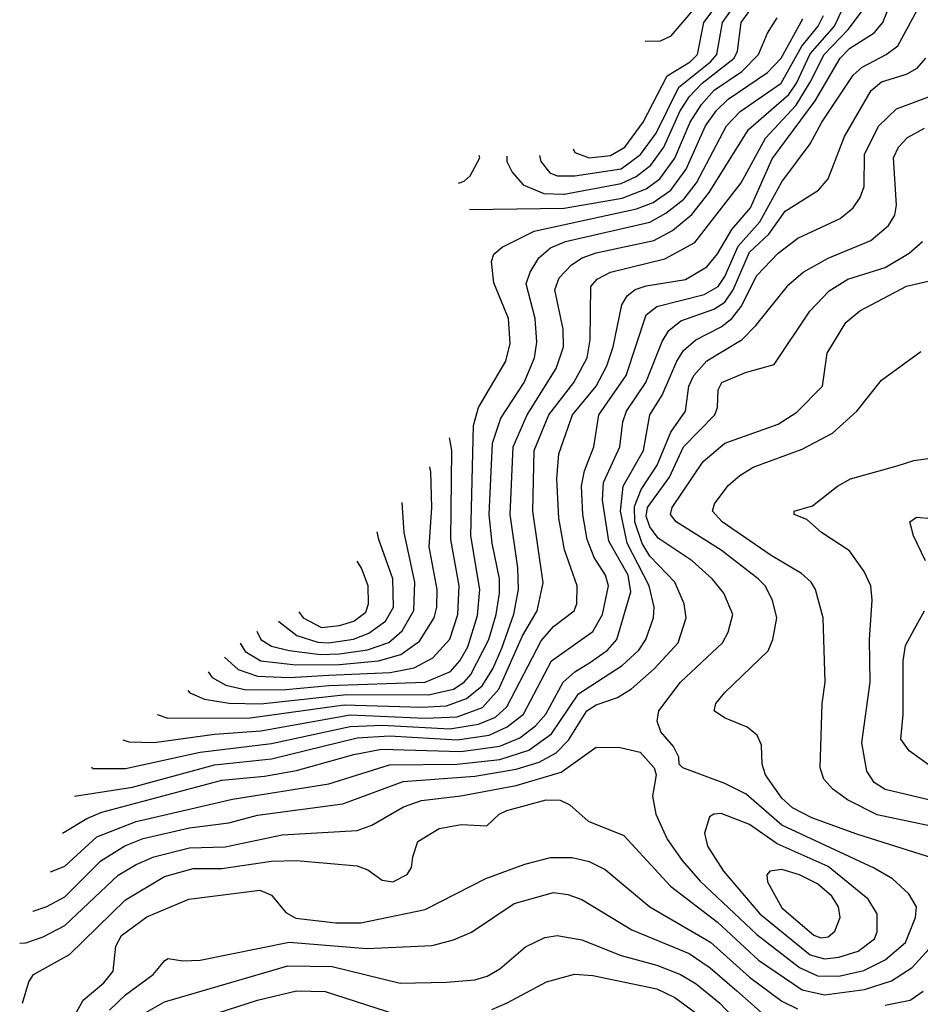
# Model space of a CAD drawing. Extents: x 997026 to 1115308, y 536381 to 619039.
# Tile 127 of 256: x 1003029 to 1005553, y 577182 to 579943. Entities that reach past the tile are written whole.
import ezdxf

# ---------------------------------------------------------------- set-up
doc = ezdxf.new("R2010")
doc.units = 0

msp = doc.modelspace()

# ---------------------------------------------------------------- linework, layer by layer
at = {"layer": '0CON20XD'}
for points in [[(1004486.1, 579562), (1004489.6, 579545), (1004515, 579513.8), (1004535, 579504.8), (1004585, 579504.6), (1004715, 579524.7), (1004768.7, 579565), (1004813.3, 579625), (1004876.4, 579753.6), (1004965.7, 579825), (1004982.7, 579845), (1004998.6, 579935), (1005061.2, 580025), (1005115.4, 580125), (1005172.7, 580177.3), (1005335, 580292.9), (1005363, 580325), (1005398.6, 580385), (1005402.5, 580405), (1005384.9, 580434.9), (1005355, 580459.7), (1005315, 580479), (1005244, 580504), (1005200.9, 580513.7)], [(1004580.5, 579580.4), (1004585, 579570), (1004625, 579555.9), (1004685, 579562.2), (1004725, 579585.2), (1004776.7, 579655), (1004844.2, 579785.8), (1004907.9, 579825), (1004929, 579845), (1004946.2, 579935), (1005013.4, 580025), (1005047.8, 580105), (1005067.4, 580135), (1005135, 580203.1), (1005278.7, 580305), (1005336.5, 580375), (1005344.1, 580394.1), (1005325.7, 580415.7), (1005245, 580448.6), (1005186.4, 580464.6)], [(1004782.5, 579882.7), (1004825, 579883.2), (1004855, 579897.3), (1004954.9, 580015), (1004973.5, 580045), (1005001.3, 580118.7), (1005065, 580201), (1005199.7, 580315), (1005211.9, 580335), (1005219.3, 580365), (1005220, 580385), (1005213.8, 580395), (1005170.9, 580412.2)], [(1003230.5, 577846.4), (1003235, 577843.3), (1003325, 577843.2), (1003535, 577889.1), (1003735, 577913.4), (1003955, 577960.7), (1004045, 577964.2), (1004235, 577954.6), (1004315, 577966.8), (1004362.7, 577987.3), (1004394.6, 578015.4), (1004490.9, 578200.9), (1004525, 578241.1), (1004583.1, 578285), (1004590.3, 578305), (1004591.6, 578355), (1004555.7, 578455.7), (1004540.2, 578545), (1004534.1, 578655), (1004540.4, 578725), (1004578.5, 578835), (1004644.5, 578915), (1004675, 578972.3), (1004692.3, 579025), (1004717.1, 579142.9), (1004731.8, 579168.2), (1004754.2, 579185.8), (1004785, 579196.2), (1004895, 579214.5), (1004955, 579249.3), (1004985, 579285.8), (1005025.3, 579354.7), (1005077.8, 579415), (1005137.8, 579552.2), (1005259, 579715), (1005329, 579835), (1005355, 579861.6), (1005423.8, 579906.2), (1005448, 579935), (1005480.2, 580015)], [(1004394.2, 579560.5), (1004394.7, 579545), (1004408.9, 579515), (1004439.8, 579479.8), (1004498.5, 579455), (1004553.6, 579453.6), (1004555, 579453.7), (1004715, 579483.3), (1004757, 579503), (1004798.4, 579535), (1004834.8, 579585.2), (1004879.5, 579685), (1004905, 579726.1), (1004941.6, 579765), (1005031.4, 579835), (1005040.7, 579855), (1005051.5, 579935), (1005102.9, 580007.1)], [(1003182.2, 577765.4), (1003345, 577790.9), (1003575, 577853.6), (1003735, 577870.1), (1003975, 577929.3), (1004065, 577934.1), (1004255, 577923.6), (1004345, 577936.1), (1004395, 577959.5), (1004441.5, 577995), (1004519.6, 578145), (1004635, 578227.3), (1004662.4, 578275), (1004679.4, 578355), (1004671, 578385), (1004639, 578435), (1004619.2, 578485), (1004607, 578555), (1004603.5, 578635), (1004612.5, 578677.5), (1004638, 578745), (1004652.3, 578835), (1004728.4, 578945), (1004785, 579115.3), (1004815, 579138.1), (1004947.8, 579172.2), (1004987, 579195), (1005005, 579222.4), (1005042.5, 579307.5), (1005103.9, 579376.1), (1005165, 579488.6), (1005244.5, 579594.5), (1005277, 579655), (1005365, 579787.7), (1005390.1, 579809.9), (1005458, 579845), (1005490.1, 579869.9), (1005545, 579969.1)], [(1003318.3, 577923.1), (1003335, 577917.7), (1003405.6, 577915.6), (1003575, 577939.6), (1003705, 577948.9), (1003955, 577993.7), (1004165, 577984.1), (1004255, 577988.2), (1004325.7, 578014.3), (1004372, 578065), (1004438.3, 578215), (1004479.1, 578285), (1004496.6, 578363.4), (1004467.2, 578565), (1004471.4, 578735), (1004512.3, 578835), (1004581.7, 578925), (1004619.3, 578995), (1004628, 579045), (1004629.5, 579195), (1004647.3, 579215), (1004685.4, 579234.6), (1004837.7, 579272.3), (1004921.8, 579318.2), (1005051.2, 579485), (1005119, 579611), (1005205, 579702.9), (1005245, 579768), (1005284, 579845), (1005351.4, 579915), (1005391.3, 579968.7)], [(1003414.3, 577994.4), (1003444.3, 577984.3), (1003675, 577984.7), (1003938.1, 578021.9), (1004155.4, 578014.6), (1004225, 578019.1), (1004281.2, 578038.8), (1004325.2, 578074.8), (1004355, 578122), (1004379.9, 578180.1), (1004414.3, 578275.7), (1004426.8, 578345), (1004425.4, 578405.4), (1004403.9, 578555), (1004412, 578745), (1004451.8, 578835), (1004533, 578965), (1004552.9, 579025), (1004552, 579075), (1004529.3, 579185), (1004541, 579219), (1004575.9, 579255), (1004605.1, 579274.9), (1004645, 579288.8), (1004806.4, 579323.6), (1004858.6, 579351.4), (1004913.3, 579396.7), (1004961.4, 579458.6), (1005071.7, 579635), (1005185, 579733.5), (1005206.2, 579765), (1005245, 579847.1), (1005312.4, 579925), (1005331.2, 579965)], [(1003500, 578061.4), (1003505.3, 578055), (1003547, 578037), (1003616.2, 578026.2), (1003705, 578024.7), (1003945, 578050.1), (1004175, 578049.2), (1004245, 578065.1), (1004275, 578084.9), (1004293.8, 578106.2), (1004343.6, 578205), (1004364.9, 578275.1), (1004373.6, 578335), (1004373.8, 578375), (1004353.1, 578475), (1004345.1, 578555), (1004354.3, 578755), (1004377.7, 578825), (1004442.9, 578925), (1004472.1, 578995), (1004478.8, 579038.8), (1004473.8, 579105), (1004448.3, 579201.7), (1004459.6, 579235), (1004483.8, 579275), (1004517.2, 579302.8), (1004559.2, 579320.8), (1004795, 579375.4), (1004840, 579400), (1004890.4, 579439.6), (1004926.1, 579485), (1005009.7, 579645), (1005048.4, 579685), (1005162.9, 579765), (1005221.7, 579868.3), (1005267.3, 579925), (1005282.2, 579955)], [(1003556.9, 578113.6), (1003568.1, 578098.1), (1003607, 578077), (1003663.8, 578063.8), (1003775, 578064.6), (1003895, 578076.1), (1004165.2, 578084.8), (1004236.5, 578115), (1004263, 578145), (1004285, 578184.2), (1004311.8, 578271.8), (1004318.9, 578345), (1004293.8, 578495), (1004301, 578805), (1004315.2, 578855), (1004392, 578985), (1004403.3, 579035), (1004398.8, 579105), (1004357.6, 579205), (1004351.1, 579265), (1004358.1, 579285), (1004381.1, 579305), (1004470.5, 579349.5), (1004757.6, 579412.4), (1004805, 579430), (1004853.8, 579465), (1004896.8, 579523.2), (1004951.4, 579645), (1004981.8, 579688.2), (1005015, 579720.4), (1005125.5, 579794.5), (1005163.8, 579835), (1005224.2, 579945)], [(1004290.1, 579411), (1004555, 579414.7), (1004717.5, 579442.5), (1004785, 579468.6), (1004823, 579497), (1004865.1, 579554.9), (1004907.8, 579655), (1004940.1, 579705), (1004975.5, 579745), (1005052.8, 579797.2), (1005100, 579845), (1005125.2, 579904.8), (1005151.9, 579948.1)], [(1003149, 577661.6), (1003217.2, 577702.8), (1003259.2, 577720.8), (1003595, 577810.3), (1003715, 577821.1), (1003805, 577837.6), (1003965, 577882.2), (1004042.6, 577897.4), (1004265, 577890.4), (1004375, 577905.3), (1004431.2, 577928.8), (1004475, 577962.6), (1004503.4, 577995), (1004552.3, 578085), (1004585, 578114.4), (1004629, 578141), (1004676.7, 578175), (1004702.6, 578205), (1004742.1, 578337.9), (1004734.4, 578385), (1004680.3, 578480.3), (1004662.9, 578595), (1004665.7, 578645), (1004710.9, 578745), (1004719.3, 578815), (1004729.5, 578845), (1004784.2, 578925), (1004829.5, 579040.5), (1004848.6, 579071.4), (1004882, 579098), (1004975, 579131.1), (1005005, 579150.6), (1005029.1, 579185), (1005075, 579291.3), (1005128.6, 579341.4), (1005175, 579406.1), (1005267.9, 579465), (1005295, 579496.7), (1005341.3, 579615), (1005415.9, 579744.1), (1005445, 579768.7), (1005515, 579790.4), (1005545, 579806.9), (1005569.2, 579835)], [(1003115.3, 577552.7), (1003155, 577569.3), (1003245, 577651.4), (1003355, 577694.6), (1003625, 577756.7), (1003895, 577800.2), (1004065, 577853.3), (1004255.5, 577855.5), (1004375, 577868.5), (1004455.8, 577894.2), (1004520, 577940), (1004595, 578052.4), (1004717.9, 578132.1), (1004764.4, 578175), (1004784, 578205), (1004805.6, 578265), (1004807.1, 578295), (1004793.5, 578355), (1004731.2, 578475), (1004712.7, 578565), (1004720.4, 578635), (1004777.7, 578735), (1004795.2, 578835), (1004829.9, 578890.1), (1004870.6, 578985), (1004889.8, 579015), (1004924.1, 579045), (1004995, 579081.6), (1005025.5, 579104.5), (1005051.5, 579138.5), (1005095, 579225.3), (1005155, 579288.2), (1005209.6, 579330.4), (1005328.5, 579385), (1005365.2, 579414.8), (1005385, 579444.4), (1005396.2, 579475), (1005397, 579565), (1005436, 579644), (1005486.7, 579693.3), (1005589.2, 579730.8)], [(1003065.8, 577442.1), (1003066.3, 577443), (1003105, 577455.7), (1003155, 577483.2), (1003256.2, 577583.8), (1003323.6, 577626.4), (1003375, 577646.2), (1003505, 577676.8), (1003615, 577690.5), (1003695, 577711.7), (1003935, 577743.4), (1004103.5, 577806.5), (1004305, 577821.4), (1004420.6, 577840.6), (1004485, 577861.1), (1004532.8, 577887.2), (1004567.2, 577922.8), (1004618.4, 578005), (1004645, 578021), (1004705, 578041.9), (1004743.4, 578066.6), (1004807.4, 578122.6), (1004874.7, 578195), (1004896.8, 578265), (1004891.6, 578305), (1004865.2, 578365), (1004795, 578438), (1004773.6, 578473.6), (1004752.7, 578535), (1004752, 578578), (1004771.2, 578625), (1004816.1, 578693.9), (1004853.8, 578786.2), (1004895.6, 578845), (1004904.8, 578915), (1004918.7, 578945), (1004955, 578986.1), (1005054, 579046), (1005091.9, 579085), (1005185, 579200), (1005225.4, 579234.6), (1005295, 579273.9), (1005415, 579323.6), (1005464, 579366), (1005481.8, 579395), (1005487.1, 579422.9), (1005478.4, 579555), (1005492.5, 579585), (1005517.5, 579612.5), (1005565, 579638.2)], [(1004259.3, 579484.5), (1004275, 579490), (1004292, 579505), (1004318.8, 579555), (1004317.1, 579561.8)], [(1003028.8, 577353), (1003045.9, 577354.1), (1003095, 577371.2), (1003155, 577402.5), (1003305, 577544), (1003355, 577574.1), (1003405.2, 577595.2), (1003505, 577620.1), (1003605, 577623.6), (1003765, 577656.8), (1003975, 577669), (1004016.2, 577683.8), (1004104.6, 577735.4), (1004155, 577753.4), (1004265, 577766.1), (1004420.6, 577795), (1004547, 577833), (1004645, 577903.2), (1004712, 577902), (1004768.5, 577888.5), (1004807.5, 577845), (1004813.3, 577825), (1004802.7, 577765), (1004811.8, 577715), (1004844.2, 577645), (1004886.2, 577585), (1004936.7, 577526.7), (1005095, 577377.1), (1005214.7, 577284.7), (1005265, 577261.7), (1005325, 577260.9), (1005395, 577276.6), (1005455, 577306.6), (1005512, 577355), (1005540, 577425), (1005542.8, 577455), (1005521.4, 577491.4), (1005475, 577533.6), (1005423.7, 577563.7), (1005165, 577684), (1005065, 577771.2), (1005005, 577800.8), (1004887.5, 577845), (1004877.5, 577855), (1004876.7, 577875), (1004861.2, 577905), (1004826.2, 577946.2), (1004816.1, 577976.1), (1004820.7, 578005), (1004880.9, 578085), (1004999.3, 578195), (1005014.7, 578225), (1005028, 578275), (1005002.2, 578335), (1004970.3, 578375), (1004913.4, 578425), (1004818.5, 578488.5), (1004795, 578520.2), (1004785, 578550.8), (1004788.7, 578575), (1004850.4, 578659.6), (1004889.2, 578745), (1004977.4, 578835), (1004984.7, 578855), (1004986.6, 578905), (1004997.1, 578925), (1005063.8, 578953.8), (1005143.7, 578976.3), (1005243.5, 579125), (1005297.5, 579182.5), (1005350.5, 579215), (1005455, 579248.1), (1005521.8, 579288.2), (1005559.3, 579320.7)], [(1005645, 577574), (1005375, 577658.7), (1005249.6, 577705), (1005195, 577732.5), (1005165, 577759.4), (1005119.7, 577825), (1005110.5, 577855), (1005108, 577908), (1005096.4, 577936.4), (1005068.5, 577958.5), (1005004.3, 577985), (1004975.6, 578005), (1004980, 578025), (1005005, 578055.6), (1005126.7, 578173.3), (1005140, 578205), (1005150.9, 578265), (1005139.2, 578315), (1005118.8, 578355), (1005099.3, 578375), (1004995, 578454.8), (1004869.4, 578535), (1004852.8, 578555), (1004857.8, 578575), (1004945, 578703.9), (1005005.2, 578754.8), (1005155, 578809), (1005207.7, 578842.3), (1005279.3, 578915), (1005292, 579008), (1005345, 579093.8), (1005383.7, 579126.3), (1005515, 579195.2), (1005575, 579209.2)], [(1005725, 577651.1), (1005432.7, 577712.7), (1005349.1, 577755), (1005308.5, 577785), (1005283.1, 577813.1), (1005272.7, 577845), (1005278.2, 578025), (1005286.5, 578085), (1005280.8, 578265), (1005260, 578345), (1005247.7, 578365), (1005219.9, 578389.9), (1005135, 578440.2), (1004997.5, 578535), (1004970.7, 578565), (1004976.7, 578585), (1005015, 578636.2), (1005047.1, 578665), (1005085, 578687.5), (1005221.9, 578738.1), (1005307.1, 578782.9), (1005375.2, 578844.8), (1005445, 578932.2), (1005555, 579012.5)], [(1003602.7, 578155.1), (1003640.9, 578120.9), (1003695, 578101.6), (1003785, 578098.5), (1003895, 578104.8), (1004067.6, 578112.4), (1004134.7, 578125.3), (1004186.8, 578153.2), (1004235, 578205.4), (1004257.4, 578275), (1004260.4, 578355), (1004236.9, 578485), (1004240.2, 578735), (1004235, 578766.9), (1004233.5, 578770.1)], [(1005715, 577722.3), (1005455, 577784), (1005424.1, 577804.1), (1005403.9, 577835), (1005389.8, 577915), (1005413, 578085), (1005411.2, 578205), (1005418.7, 578315), (1005414.6, 578355), (1005396.1, 578395), (1005355, 578453.1), (1005276.2, 578505), (1005235, 578541.2), (1005200, 578555), (1005200, 578565), (1005250.9, 578579.1), (1005320.8, 578635), (1005358, 578655), (1005488.2, 578691.8), (1005535, 578706.4), (1005653.6, 578723.6)], [(1003647, 578194.7), (1003660.6, 578170.6), (1003705, 578144.7), (1003803.2, 578133.2), (1003925, 578134.6), (1004034.4, 578145), (1004097.6, 578162.4), (1004149.9, 578200.1), (1004190.2, 578265), (1004197.7, 578295), (1004199.5, 578345), (1004176.7, 578465), (1004184, 578575), (1004181.4, 578675), (1004178.7, 578689)], [(1003693.6, 578228.1), (1003705.2, 578205), (1003735, 578186), (1003784, 578174), (1003872.3, 578162.3), (1003925, 578164.5), (1004004.2, 578175.8), (1004063.6, 578196.4), (1004101.1, 578228.9), (1004133.9, 578286.1), (1004136.7, 578365), (1004106.3, 578505), (1004100.5, 578589.1)], [(1005567.8, 578425), (1005534, 578495), (1005523.8, 578535), (1005542.3, 578547.7), (1005585, 578544)], [(1003754.4, 578255.9), (1003754.8, 578255), (1003806.1, 578216.1), (1003865, 578197.1), (1003895, 578194.9), (1003964.2, 578205.8), (1004007.8, 578222.2), (1004053.9, 578256.1), (1004076.4, 578295), (1004075.2, 578375), (1004035.6, 578485), (1004031.2, 578507)], [(1003811.4, 578282.1), (1003823.5, 578265), (1003875, 578238.1), (1003925, 578243.7), (1003965, 578255.7), (1003999.1, 578280.9), (1004006.7, 578305), (1004006, 578355), (1003987.4, 578405), (1003974.9, 578424.4)], [(1005595, 577840), (1005522.6, 577892.6), (1005498.9, 577925), (1005505.3, 577994.7), (1005505.3, 578145), (1005512.1, 578187.9), (1005536.8, 578235), (1005565.4, 578285)], [(1003036.8, 577184.9), (1003054.4, 577245), (1003067.8, 577265), (1003168.4, 577321.6), (1003325.1, 577474.9), (1003435, 577539.6), (1003515, 577562.5), (1003595, 577562.6), (1003735, 577583.3), (1003804.8, 577585.2), (1003975, 577570.3), (1004005, 577558.9), (1004045, 577529.6), (1004075, 577524.7), (1004114.7, 577545.3), (1004127.3, 577565), (1004130.9, 577595), (1004145, 577637.8), (1004205, 577674.7), (1004265.9, 577685.9), (1004338.3, 577681.7), (1004372.5, 577715), (1004394.5, 577725.5), (1004505, 577755.2), (1004544.1, 577754.1), (1004570.7, 577740.7), (1004622.2, 577695), (1004722.1, 577655), (1004852.9, 577512.9), (1004985, 577412.2), (1005100, 577305), (1005222.2, 577222.2), (1005285, 577207.9), (1005396.6, 577223.3), (1005472.5, 577247.5), (1005530.8, 577285), (1005635, 577400)], [(1005285, 577309.5), (1005325, 577313.5), (1005379.3, 577330.7), (1005425.3, 577365), (1005432.1, 577385), (1005432.6, 577435), (1005406.9, 577476.9), (1005295, 577568), (1005151.7, 577631.7), (1005075, 577685.6), (1004995, 577717.1), (1004974.7, 577715.3), (1004962.7, 577707.3), (1004948.7, 577661.3), (1004956.9, 577625), (1005001.7, 577555), (1005103.4, 577435), (1005245, 577320.1), (1005285, 577309.5)], [(1003164.2, 577115.8), (1003206.8, 577193.2), (1003265, 577241.9), (1003291.1, 577275), (1003298.6, 577345), (1003314.3, 577375), (1003385, 577427.4), (1003503.3, 577476.7), (1003701.9, 577501.9), (1003735, 577487.8), (1003775, 577439.2), (1003803.1, 577423.1), (1003915, 577410.5), (1003985, 577409.8), (1004165, 577447.7), (1004335.6, 577534.4), (1004445, 577574.3), (1004516.4, 577593.6), (1004577.1, 577592.9), (1004625, 577582.5), (1004669.7, 577559.7), (1004795.4, 577455), (1004965, 577355.5), (1005075, 577258.2), (1005165, 577190.7), (1005209.2, 577169.2)], [(1005275, 577367.6), (1005295, 577370.5), (1005313.5, 577386.5), (1005328.8, 577425), (1005324, 577455), (1005305, 577485.2), (1005265, 577519.4), (1005215, 577544.8), (1005165, 577559.5), (1005131.4, 577555), (1005123.5, 577545), (1005124.7, 577525), (1005165, 577451.9), (1005255, 577375.7), (1005275, 577367.6)], [(1003280.2, 577165), (1003325, 577207.8), (1003402.5, 577265), (1003435.5, 577304.5), (1003445, 577310), (1003486, 577304), (1003535, 577305.7), (1003784.1, 577355.9), (1004001.7, 577338.3), (1004185, 577346.5), (1004245, 577362), (1004295, 577383.8), (1004415.2, 577464.8), (1004525, 577495.3), (1004565, 577489.7), (1004605, 577475.9), (1004745, 577390.2), (1004905, 577323.8), (1004963.9, 577283.9), (1005039.2, 577219.2), (1005145.4, 577125.4)], [(1003375.4, 577155), (1003435, 577188.7), (1003780.6, 577289.4), (1003905, 577287.3), (1004095, 577240.7), (1004225, 577243.3), (1004305, 577250.3), (1004339.5, 577260.5), (1004375, 577281.3), (1004447, 577343), (1004500.6, 577369.4), (1004535.3, 577374.7), (1004605, 577362.7), (1004715, 577318.8), (1004815, 577291.8), (1004880.7, 577265), (1004925, 577239), (1004991.4, 577185), (1005095.4, 577075.4)], [(1004352.6, 577167.4), (1004395.6, 577185.6), (1004505.2, 577244.8), (1004584.3, 577265.7), (1004635, 577262.2), (1004814.6, 577224.6), (1004865, 577200.6), (1004925, 577157.1)], [(1003585, 577157.9), (1003695, 577193.3), (1003805, 577219.2), (1003885, 577217.6), (1004085, 577153)], [(1005455, 577179.6), (1005525, 577193.3), (1005561.7, 577218.3)]]:
    msp.add_lwpolyline(points, dxfattribs=at)

doc.saveas('drawing.dxf')
